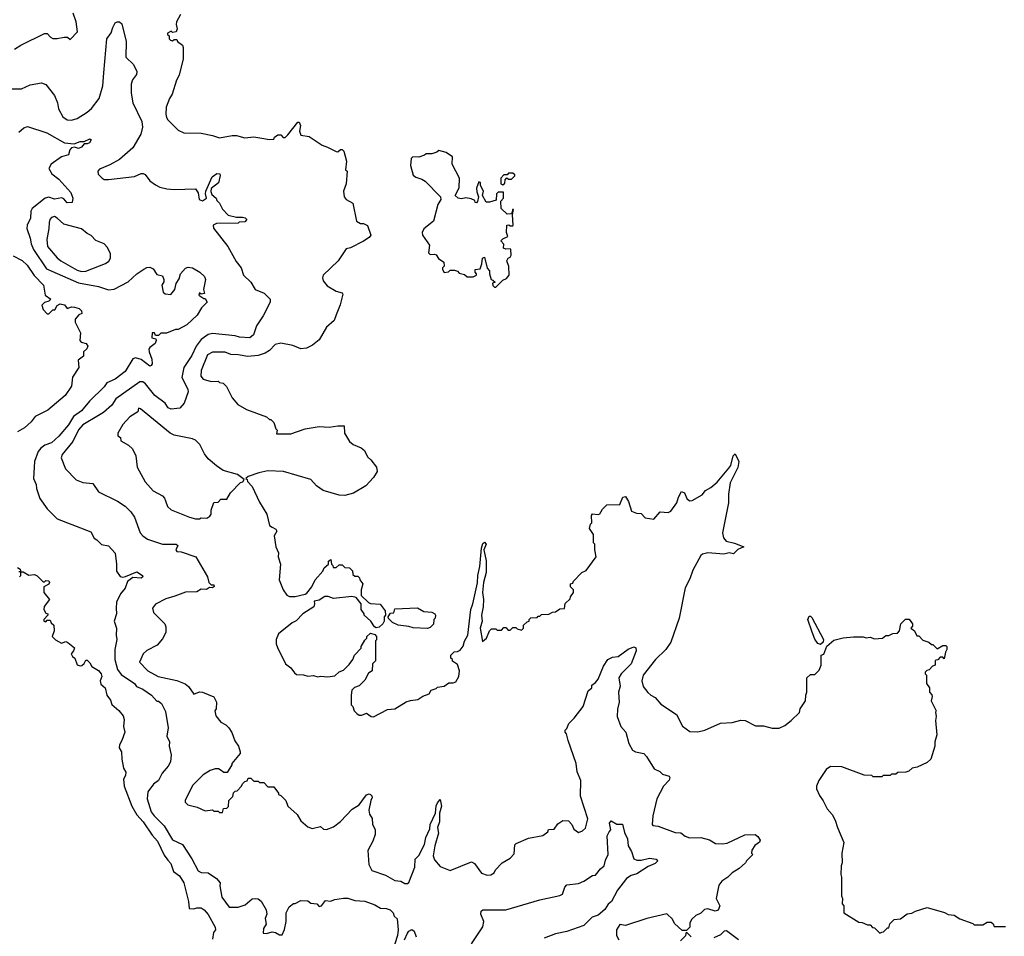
# Model space of a CAD drawing. Extents: x 2239805 to 2396427, y 665731 to 772158.
# Tile 53 of 256: x 2313711 to 2320626, y 682930 to 689369. Entities that reach past the tile are written whole.
import ezdxf

# ---------------------------------------------------------------- set-up
doc = ezdxf.new("R2010")
doc.units = 0

msp = doc.modelspace()

# ---------------------------------------------------------------- linework, layer by layer
at = {"layer": '0CON05XD'}
for points in [[(2313675, 689162.5), (2313719.3, 689190.7), (2313885, 689273.3), (2313905, 689272.5), (2313927, 689247), (2313945, 689237.5), (2313975, 689236.7), (2314023, 689247), (2314047, 689247), (2314065, 689230), (2314117, 689283), (2314107.5, 689355), (2314087.5, 689415)], [(2314840, 689405), (2314812.5, 689355), (2314810, 689335), (2314816.7, 689305), (2314810, 689285), (2314785, 689280), (2314775, 689287.5), (2314750, 689275), (2314750, 689265), (2314760, 689255), (2314760, 689235), (2314770, 689225), (2314785, 689220), (2314795, 689230), (2314815, 689230), (2314820, 689215), (2314855, 689190), (2314860, 689175), (2314859.2, 689095), (2314831.5, 688978.5), (2314813.1, 688945), (2314782, 688845), (2314762.5, 688815), (2314738.8, 688755), (2314736.7, 688705), (2314742.3, 688682.3), (2314752.5, 688665), (2314824.1, 688594.1), (2314863.6, 688573.6), (2314985, 688572.5), (2315065, 688556.7), (2315115, 688538.8), (2315203.9, 688556.1), (2315235, 688556.7), (2315291.7, 688538.3), (2315355, 688545.8), (2315425, 688534.2), (2315463.3, 688526.7), (2315495, 688530), (2315500, 688545), (2315525, 688560), (2315545, 688560), (2315561.7, 688541.7), (2315575, 688542.5), (2315595, 688560), (2315665, 688650), (2315675, 688650), (2315684.3, 688625), (2315676.2, 688585), (2315685, 688557.5), (2315745, 688548.8), (2315835, 688486.7), (2315873.9, 688473.9), (2315933, 688443), (2315945, 688440), (2315965, 688457.5), (2315975, 688457.5), (2315986.7, 688445), (2316006.7, 688375), (2316000, 688315), (2316010, 688305), (2316003.3, 688215), (2315986.2, 688165), (2315991.2, 688125), (2316005, 688106.7), (2316050.7, 688080.7), (2316077.5, 687955), (2316105, 687937.5), (2316125, 687937.5), (2316153.9, 687923.9), (2316176.2, 687855), (2316165, 687840), (2316125, 687812.5), (2316035, 687767.5), (2316005, 687760), (2315947.5, 687675), (2315842.5, 687575), (2315837.5, 687555), (2315842.5, 687535), (2315870.7, 687500.7), (2315935, 687462.5), (2315975, 687450), (2315981.7, 687441.7), (2315962.5, 687365), (2315933, 687297), (2315920, 687255), (2315865, 687210), (2315815, 687120), (2315767, 687083), (2315725, 687062.5), (2315685, 687057.5), (2315629.3, 687079.3), (2315545, 687097.5), (2315505, 687087.5), (2315465, 687046.2), (2315435, 687026), (2315385, 687010.8), (2315312.4, 687002.4), (2315245, 687015.6), (2315195, 687017.5), (2315155, 687034), (2315065, 687032.5), (2315030.8, 687015), (2314985.8, 686905), (2314982.5, 686865), (2315000, 686845), (2315055, 686827.5), (2315105, 686830), (2315115, 686820), (2315140, 686815), (2315163, 686793), (2315203.9, 686713.9), (2315242.5, 686665), (2315305, 686630), (2315445, 686580), (2315465, 686560), (2315475, 686560), (2315495, 686540), (2315510, 686495), (2315520, 686485), (2315515, 686460), (2315615, 686460.8), (2315715.5, 686494.5), (2315815, 686511.2), (2315885, 686506.7), (2315946.1, 686516.1), (2315990, 686515), (2315992.5, 686465), (2316027.5, 686405), (2316052.5, 686385), (2316110.6, 686360.6), (2316133.1, 686343.1), (2316155, 686297.5), (2316177.7, 686277.7), (2316216.2, 686225), (2316221.2, 686195), (2316195, 686152.5), (2316142.5, 686095), (2316055, 686044), (2315995, 686027.1), (2315955, 686029.4), (2315842.7, 686062.7), (2315796.7, 686095), (2315755, 686140), (2315565, 686196), (2315455, 686198.8), (2315390, 686185), (2315315, 686160), (2315300, 686145), (2315308.3, 686138.3), (2315310, 686125), (2315345, 686090), (2315395, 685980), (2315447.5, 685895), (2315466.4, 685816.4), (2315484.1, 685804.1), (2315509.5, 685789.5), (2315516.7, 685775), (2315497.5, 685742.5), (2315510, 685665), (2315528, 685625), (2315526.7, 685595), (2315543.3, 685545), (2315533.8, 685435), (2315562.5, 685365), (2315587, 685327), (2315605, 685317.5), (2315645, 685317.5), (2315717, 685333), (2315728.3, 685341.7), (2315762.5, 685385), (2315787.5, 685435), (2315840, 685495), (2315850.7, 685519.3), (2315880, 685545), (2315880, 685565), (2315897.5, 685577.5), (2315900, 685545), (2315910, 685535), (2315911.7, 685521.7), (2315935, 685520), (2315955, 685540), (2315975, 685540), (2315995, 685520), (2316028.3, 685518.3), (2316048.3, 685498.3), (2316051.7, 685471.7), (2316065, 685460), (2316085, 685460), (2316098.3, 685448.3), (2316100, 685435), (2316120, 685405), (2316110, 685365), (2316110, 685325), (2316160, 685275), (2316175, 685267.5), (2316243, 685263), (2316277, 685217), (2316280, 685185), (2316270, 685175), (2316270, 685145), (2316262.5, 685125), (2316235, 685102.5), (2316215, 685097.5), (2316203.6, 685103.6), (2316177.5, 685145), (2316130, 685185), (2316130, 685195), (2316110, 685225), (2316110, 685265), (2316075, 685310), (2316045, 685317.5), (2315915, 685302.5), (2315877, 685317), (2315855, 685317.5), (2315815, 685292.5), (2315780, 685285), (2315782.5, 685265), (2315776.4, 685243.6), (2315700, 685195), (2315653, 685147), (2315625, 685132.5), (2315530, 685055), (2315512.5, 685015), (2315512.5, 684985), (2315521.7, 684958.3)], [(2313605, 688883.3), (2313725, 688883.3), (2313785, 688911.2), (2313865, 688926.7), (2313893.9, 688913.9), (2313955, 688837.5), (2313976.2, 688785), (2313982.7, 688742.7), (2314015, 688686.7), (2314045, 688666), (2314075, 688664.3), (2314115, 688675.7), (2314185, 688719.2), (2314215, 688746), (2314270, 688815), (2314295.6, 688905), (2314303.1, 688995), (2314324.2, 689235.8), (2314354.2, 689275.8), (2314364.4, 689315), (2314382, 689348), (2314395, 689354.4), (2314413.2, 689353.2), (2314429.1, 689339.1), (2314459.2, 689215), (2314456.7, 689105), (2314510, 689055), (2314533.3, 689005), (2314532.5, 688985), (2314503.9, 688946.1), (2314493.9, 688916.1), (2314494.1, 688854.1), (2314506, 688785), (2314568.8, 688655), (2314573.8, 688615), (2314561.2, 688565), (2314505, 688470), (2314412.3, 688387.7), (2314345, 688350), (2314270.7, 688319.3), (2314260, 688305), (2314262.5, 688285), (2314290, 688255), (2314305, 688247.5), (2314335, 688246.7), (2314517, 688267), (2314565, 688288.8), (2314579.3, 688289.3), (2314591.7, 688281.7), (2314625, 688236.7), (2314665, 688208.8), (2314695, 688193.8), (2314745, 688181.2), (2314795, 688176.7), (2314945, 688180), (2314965, 688152.5), (2314972, 688105), (2314995, 688096.9), (2315022.5, 688115), (2315015.8, 688145), (2315018.1, 688165), (2315063.8, 688266.2), (2315095, 688288.6), (2315116.4, 688286.4), (2315118.9, 688275), (2315107, 688223), (2315056.7, 688183.3), (2315053.2, 688163.2), (2315060.3, 688140.3), (2315090, 688115), (2315095, 688100), (2315115, 688080), (2315135, 688037.5), (2315175, 687996.7), (2315235, 687981.2), (2315275, 687981.2), (2315295, 687976.2), (2315307.5, 687965), (2315291.7, 687948.3), (2315253.6, 687946.4), (2315245, 687940), (2315093, 687937), (2315070, 687925), (2315072.5, 687905), (2315173.3, 687775), (2315230.8, 687670.8), (2315266.1, 687626.1), (2315282, 687575), (2315334.3, 687525), (2315365, 687474), (2315427.3, 687447.3), (2315471.2, 687405), (2315471.2, 687385), (2315422.1, 687287.9), (2315375, 687217.5), (2315354.2, 687155.8), (2315327.5, 687135), (2315255, 687138.8), (2315225, 687147.5), (2315065, 687165.6), (2315035, 687156.9), (2314985, 687122.9), (2314949.5, 687075), (2314920.2, 687009.8), (2314863.1, 686925), (2314849.4, 686855), (2314892.6, 686772.6), (2314895.5, 686755), (2314865.2, 686674.8), (2314835, 686641.2), (2314775, 686632), (2314755, 686642), (2314732.5, 686675), (2314659.3, 686729.3), (2314595, 686810.8), (2314575, 686824.2), (2314555, 686825.6), (2314386.2, 686705), (2314358.7, 686661.3), (2314300.6, 686609.4), (2314265, 686588.6), (2314155, 686524), (2314125, 686488), (2314083.4, 686406.6), (2314008.6, 686315), (2314001.4, 686291.4), (2314032, 686215), (2314107.7, 686137.7), (2314155, 686118.8), (2314225, 686110), (2314265, 686053.3), (2314397.7, 685987.7), (2314451.7, 685951.7), (2314491.7, 685911.7), (2314516.7, 685875), (2314556.7, 685765), (2314575, 685743.3), (2314609.5, 685719.5), (2314715, 685684), (2314810, 685685), (2314822.5, 685675), (2314807.5, 685645), (2314813.8, 685633.8), (2314845, 685631.2), (2314947.5, 685595), (2315030, 685455), (2315040, 685415), (2315055, 685400), (2315075, 685400), (2315077, 685387)], [(2313705, 688580), (2313739.3, 688610.7), (2313765, 688620), (2313902.5, 688575), (2314025, 688503.8), (2314093, 688497), (2314135, 688513.8), (2314165, 688512.5), (2314205, 688533.3), (2314213.3, 688525), (2314201.2, 688505), (2314185, 688496.7), (2314165, 688497.5), (2314145.4, 688474.6), (2314124.2, 688464.2), (2314095, 688473.3), (2314075, 688470), (2314064.4, 688455.6), (2314055, 688420), (2314004.2, 688405.8), (2313933.3, 688355), (2313916.7, 688325), (2313937.3, 688287.3), (2313985, 688248.8), (2314070, 688155), (2314083.3, 688115), (2314080, 688085), (2314045, 688082), (2314021.4, 688111.4), (2314007.3, 688117.3), (2313955, 688108.1), (2313915, 688122.9), (2313891.2, 688115), (2313797.7, 688042.3), (2313790, 688025), (2313787.5, 687975), (2313764, 687925), (2313761.7, 687901.7), (2313785.8, 687835), (2313790.8, 687795), (2313807.8, 687755), (2313899.2, 687619.2), (2314125, 687520.6), (2314265, 687494)], [(2317055, 687490), (2317105, 687540), (2317129.3, 687550.7), (2317150, 687575), (2317146.4, 687636.4), (2317133.3, 687675), (2317142.5, 687695), (2317155, 687700), (2317162.5, 687715), (2317160, 687755), (2317155, 687760), (2317125, 687757.5), (2317110, 687765), (2317111.7, 687791.7), (2317090, 687815), (2317105, 687830), (2317140, 687845), (2317130, 687875), (2317133.3, 687926.7), (2317147, 687927), (2317155, 687920), (2317175, 687920), (2317177.5, 687925), (2317172.5, 687997.5), (2317180, 688035), (2317173, 688037), (2317170, 688015), (2317160, 688005), (2317135, 688003.3), (2317093, 688043), (2317090, 688095), (2317110, 688115), (2317108.3, 688158.3), (2317071.7, 688158.3), (2317060, 688145), (2317058.3, 688101.7), (2317011.7, 688088.3), (2316988.3, 688088.3), (2316962.5, 688135), (2316967.5, 688165), (2316947.5, 688205), (2316947.5, 688225), (2316935, 688230), (2316920, 688185), (2316920.7, 688160.7), (2316932.5, 688125), (2316927, 688093), (2316918.3, 688081.7), (2316910, 688085), (2316908.3, 688098.3), (2316881.7, 688111.7), (2316845, 688116.7), (2316815, 688110), (2316790, 688115), (2316770, 688135), (2316798.3, 688188.3), (2316800, 688255), (2316747.5, 688355), (2316750, 688405), (2316707, 688437), (2316655, 688450), (2316641.7, 688438.3), (2316605, 688426.7), (2316565, 688427.5), (2316553.6, 688416.4), (2316515, 688403.3), (2316473, 688407), (2316460, 688395), (2316456.2, 688345), (2316475, 688277.5), (2316493.3, 688263.3), (2316535, 688250), (2316560, 688235), (2316667.5, 688125), (2316670, 688105), (2316648.3, 688071.7), (2316617.5, 687955), (2316550.5, 687899.5), (2316536.7, 687875), (2316540, 687855), (2316590, 687785), (2316582.5, 687732.5), (2316595, 687720), (2316625, 687722.5), (2316635, 687717.5), (2316651.7, 687691.7), (2316690, 687665), (2316691.7, 687638.3), (2316680, 687625), (2316680, 687615), (2316693, 687593), (2316721.7, 687598.3), (2316735, 687610), (2316765, 687610), (2316785, 687602.5), (2316798.3, 687588.3), (2316835, 687580), (2316855, 687562.5), (2316895, 687562.5), (2316920, 687575), (2316920, 687585), (2316910, 687595), (2316910, 687615), (2316945, 687620), (2316957.5, 687655), (2316962.5, 687695), (2316975, 687700), (2316993.6, 687623.6), (2317010, 687605), (2317010, 687585), (2317023, 687543), (2317035, 687540), (2317050, 687525), (2317031.7, 687518.3), (2317033, 687503), (2317045, 687490), (2317055, 687490)], [(2317105, 688210), (2317118.3, 688221.7), (2317120, 688245), (2317131.7, 688258.3), (2317145, 688250), (2317165, 688250), (2317188.3, 688271.7), (2317188.3, 688278.3), (2317175, 688290), (2317145, 688290), (2317135, 688280), (2317111.7, 688278.3), (2317090, 688255), (2317090, 688215), (2317105, 688210)], [(2314145, 687601.1), (2314175, 687603.1), (2314315, 687656), (2314337, 687673), (2314348.8, 687695), (2314349.2, 687725), (2314328.3, 687768.3), (2314305, 687793.8), (2314245, 687818.8), (2314214.1, 687854.1), (2314185, 687868), (2314145, 687899.4), (2314022.4, 687932.4), (2313975, 687976), (2313955, 687986), (2313935, 687980), (2313922.5, 687965), (2313917.5, 687945), (2313917, 687903), (2313901.8, 687825), (2313905.8, 687775), (2313975, 687696), (2314001.2, 687675), (2314115, 687610.6), (2314145, 687601.1)], [(2313665, 687710), (2313727.9, 687677.9), (2313763.8, 687645), (2313812.9, 687572.9), (2313878, 687505), (2313890, 687435), (2313930, 687405), (2313917, 687393), (2313885, 687382.5), (2313867, 687363), (2313875, 687332.5), (2313905, 687302.5), (2313917, 687303), (2313945, 687330), (2313958.3, 687331.7), (2313975, 687362.5), (2313995, 687373.3), (2314025, 687366.7), (2314045, 687340), (2314075, 687351.2), (2314095, 687350.8), (2314129.3, 687339.3), (2314146.2, 687325), (2314147.5, 687305), (2314127.5, 687295), (2314100, 687265), (2314100, 687245), (2314139.3, 687169.3), (2314132.5, 687115), (2314143.8, 687103.8), (2314177.5, 687095), (2314188.8, 687075), (2314183.6, 687056.4), (2314160, 687035), (2314160, 687005), (2314123, 686977), (2314126, 686925), (2314082.7, 686857.3), (2314075.6, 686794.4), (2314031.7, 686728.3), (2313910, 686625), (2313818.8, 686581.2), (2313792.9, 686545), (2313745, 686502.5), (2313695, 686473.3)], [(2314265, 687494), (2314335, 687472), (2314375, 687476), (2314473, 687527), (2314535, 687583.3), (2314583.9, 687616.1), (2314605, 687627.5), (2314625, 687630), (2314649.3, 687619.3), (2314675, 687580), (2314715, 687570), (2314723.3, 687545), (2314722.5, 687527.5), (2314710, 687505), (2314718.6, 687455), (2314732.8, 687442.8), (2314772, 687438), (2314801.2, 687475), (2314810, 687515), (2314831.7, 687548.3), (2314841.2, 687585), (2314875, 687623.3), (2314895, 687631.2), (2314925, 687626.7), (2314976.1, 687596.1), (2315010, 687565), (2315016.7, 687545), (2315002.5, 687475), (2315010, 687445), (2314985, 687440), (2314975, 687450), (2314970, 687435), (2315005, 687410), (2315015, 687410), (2315027.5, 687385), (2314987.5, 687345), (2314957, 687293), (2314885, 687226.7), (2314825, 687193.3), (2314805, 687192.5), (2314743, 687167), (2314703, 687167), (2314685, 687150), (2314665, 687150), (2314658.3, 687168.3), (2314641.7, 687168.3), (2314640, 687135), (2314668.3, 687128.3), (2314670, 687115), (2314662.5, 687095), (2314625, 687067.5), (2314618.8, 687055), (2314620, 687035), (2314638.8, 686985), (2314640.7, 686950.7), (2314635, 686940), (2314625, 686936.2), (2314565, 686983.1), (2314525, 686992.9), (2314505, 686986), (2314451.2, 686898.8), (2314382.5, 686845), (2314322.9, 686817.1), (2314305, 686790), (2314201.3, 686688.7), (2314145, 686620.8), (2314088.5, 686581.5), (2314055, 686523.8), (2313985.7, 686444.3), (2313934.1, 686395.9), (2313888.8, 686381.2), (2313860.3, 686359.7), (2313842, 686335), (2313816, 686265), (2313808.8, 686145), (2313826.7, 686105), (2313830, 686075), (2313853.3, 686005), (2313903.9, 685933.9), (2313975, 685862.5), (2314210.7, 685770.7), (2314235, 685727.5), (2314254.1, 685714.1), (2314285, 685682.5), (2314335, 685672), (2314380.7, 685620.7), (2314391.2, 685545), (2314390, 685495), (2314417.7, 685457.7), (2314435, 685453.8), (2314455, 685458), (2314535, 685490), (2314573.8, 685465), (2314575.8, 685455), (2314565, 685446), (2314505, 685450.8), (2314467.4, 685422.6), (2314450.9, 685375), (2314420, 685335), (2314391.7, 685278.3), (2314387.8, 685235), (2314392.2, 685195), (2314374.4, 685145), (2314391.1, 685095), (2314388.6, 685045), (2314394.3, 685015), (2314380, 684945), (2314380, 684875), (2314397.5, 684805), (2314425, 684768), (2314516.7, 684705), (2314532.5, 684685), (2314576.4, 684666.4), (2314638, 684625), (2314675, 684582.5), (2314685, 684582.5), (2314706.7, 684565), (2314735, 684510), (2314754.2, 684395), (2314743.8, 684335), (2314763.3, 684295), (2314761.2, 684265), (2314776.2, 684205), (2314770, 684155), (2314754.3, 684125.7), (2314711.4, 684075), (2314687.1, 684025), (2314650.2, 683999.8), (2314611.8, 683945), (2314606.2, 683895), (2314635.4, 683805), (2314655.6, 683775.6), (2314726.5, 683705), (2314785, 683608.6), (2314855, 683574), (2314920, 683475), (2314965, 683390.8), (2314985, 683378), (2315035.7, 683375.7), (2315092.5, 683335), (2315120, 683305), (2315117.5, 683285), (2315131.2, 683205), (2315182.5, 683135), (2315246.1, 683133.9), (2315295, 683150), (2315345, 683192.5), (2315365, 683196.7), (2315385, 683192.5), (2315406.4, 683176.4), (2315443.3, 683115), (2315446.7, 683085), (2315436.2, 683055), (2315441.2, 683015), (2315422.5, 682985), (2315421.7, 682951.7), (2315445, 682950), (2315485, 682962.5), (2315507, 682957), (2315535, 682940), (2315555, 682940), (2315571.7, 682978.3), (2315582.5, 683035), (2315582.5, 683095), (2315603, 683137), (2315635, 683160), (2315645, 683160), (2315685, 683182.5), (2315735, 683180), (2315755, 683162.5), (2315797, 683157), (2315815, 683140), (2315830, 683145), (2315858.3, 683181.7), (2315895, 683176.2), (2315925, 683188), (2315985, 683198.6), (2316015, 683197.1), (2316065, 683182), (2316135, 683176.2), (2316205, 683152), (2316245, 683128.8), (2316285, 683126.2), (2316312.5, 683115), (2316333.3, 683095), (2316341.2, 683071.2), (2316362.5, 683052.5), (2316368.5, 682975), (2316363.5, 682935), (2316329.1, 682825)], [(2314975, 685862.5), (2314985, 685870), (2315025, 685867.5), (2315047.7, 685882.3), (2315056.7, 685895), (2315057, 685923), (2315073.6, 685976.4), (2315105, 685980), (2315125, 686000), (2315165, 686000), (2315192.5, 686045), (2315261.7, 686118.3), (2315278.3, 686121.7), (2315288.3, 686138.3), (2315240, 686175), (2315141.2, 686201.2), (2315093.3, 686235), (2315033.8, 686285), (2315008.8, 686318.8), (2314975.8, 686385), (2314945.8, 686415), (2314925, 686425.4), (2314795, 686451.2), (2314767.5, 686465), (2314560, 686635), (2314545, 686640), (2314540, 686615), (2314485, 686580), (2314436.7, 686525), (2314400, 686465), (2314400, 686445), (2314420, 686435), (2314421.7, 686411.7), (2314475, 686380), (2314502.5, 686355), (2314526.7, 686305), (2314536.7, 686225), (2314592.7, 686122.7), (2314648.3, 686058.3), (2314713.3, 686025), (2314728.6, 686008.6), (2314735, 685990), (2314749.5, 685949.5), (2314775, 685926.7), (2314904.2, 685874.2), (2314947, 685863), (2314975, 685862.5)], [(2315521.7, 684958.3), (2315577.5, 684845), (2315616.4, 684816.4), (2315640.7, 684780.7), (2315655, 684770), (2315705, 684767.5), (2315735, 684757.5), (2315775, 684762.5), (2315805, 684752.5), (2315825, 684757.5), (2315875, 684752.5), (2315925, 684760), (2315955, 684787.5), (2315985, 684800), (2316025, 684840), (2316050, 684875), (2316062.5, 684905), (2316110, 684955), (2316110, 684965), (2316135, 685010), (2316150, 685025), (2316150, 685035), (2316175, 685060), (2316205, 685050), (2316217.5, 685035), (2316217, 685013), (2316210, 685005), (2316210, 684865), (2316190, 684845), (2316187.5, 684795), (2316161.7, 684778.3), (2316135, 684730), (2316095, 684690), (2316061.7, 684678.3), (2316045, 684660), (2316040, 684625), (2316040, 684555), (2316050, 684545), (2316060, 684515), (2316080, 684495), (2316095, 684482.5), (2316115, 684482.5), (2316146.4, 684496.4), (2316180, 684475), (2316195, 684472.5), (2316295, 684522.5), (2316345, 684527.5), (2316425, 684577.5), (2316455, 684587.5), (2316507, 684593), (2316543.3, 684616.7), (2316587, 684633), (2316601.7, 684658.3), (2316635, 684670), (2316645, 684680), (2316691.7, 684688.3), (2316725, 684710), (2316755, 684710), (2316775, 684717.5), (2316795.8, 684755), (2316800, 684795), (2316785, 684840), (2316751.7, 684861.7), (2316750, 684875), (2316740, 684885), (2316740, 684905), (2316761.7, 684928.3), (2316785, 684930), (2316805, 684940), (2316825, 684967.5), (2316836.2, 685003.8), (2316857.9, 685045), (2316879.5, 685225), (2316894.6, 685265), (2316927.2, 685412.8), (2316928.8, 685465), (2316942.8, 685527.2), (2316955, 685657.5), (2316965, 685690), (2316975, 685698.8), (2316988, 685685), (2316971.2, 685645), (2316986.6, 685566.6), (2316987.3, 685485), (2316968.9, 685415), (2316961.1, 685345), (2316967.8, 685295), (2316965.6, 685245), (2316955.6, 685185), (2316958.6, 685145), (2316945.6, 685095), (2316961.7, 685001.7), (2316990, 685025), (2317010, 685075), (2317025, 685090), (2317055, 685090), (2317065, 685080), (2317095, 685080), (2317111.7, 685098.3), (2317125, 685100), (2317141.7, 685081.7), (2317155, 685080), (2317175, 685100), (2317195, 685100), (2317205, 685090), (2317235, 685080), (2317250, 685095), (2317250, 685115), (2317275, 685140), (2317290, 685145), (2317290, 685155), (2317301.7, 685168.3), (2317345, 685170), (2317351.7, 685178.3), (2317365, 685180), (2317375, 685190), (2317427, 685193), (2317453, 685207), (2317475, 685210), (2317505, 685230), (2317538.3, 685231.7), (2317541.7, 685268.3), (2317578.3, 685301.7), (2317580, 685315), (2317600, 685345), (2317600, 685365), (2317580, 685385), (2317580, 685405), (2317595, 685410), (2317600, 685425), (2317660, 685485), (2317689.3, 685500.7), (2317760, 685595), (2317750, 685645), (2317750, 685685), (2317740, 685695), (2317741.7, 685751.7), (2317712.5, 685795), (2317720, 685825), (2317730, 685835), (2317727.5, 685885), (2317735, 685897.5), (2317775, 685893.3), (2317785, 685897.5), (2317805, 685930), (2317835, 685960), (2317925, 685962.5), (2317946, 686014), (2317965, 686020), (2317987.5, 685985), (2318007, 685917), (2318043, 685903), (2318075, 685900), (2318105, 685870), (2318165, 685860), (2318208.3, 685911.7), (2318265, 685907.5), (2318285, 685917.5), (2318325.9, 685974.1), (2318338.8, 686015), (2318360, 686055), (2318380, 686045), (2318396.7, 686005), (2318415, 685990), (2318435, 685992.5), (2318505, 686032.5), (2318528.3, 686061.7), (2318565, 686083.3), (2318608.9, 686121.1), (2318691.7, 686218.3), (2318705, 686237.5), (2318722.5, 686305), (2318735, 686320), (2318760.8, 686265), (2318755.6, 686224.4), (2318700, 686115), (2318690, 686035), (2318690, 685975), (2318647.5, 685765), (2318655, 685730), (2318672.5, 685705), (2318732.3, 685692.3), (2318797.5, 685665), (2318755, 685646.2), (2318725, 685617.5), (2318695, 685623.8), (2318656.4, 685613.6), (2318545, 685624.2), (2318507.5, 685615), (2318495.9, 685604.1), (2318438.3, 685501.7), (2318417.7, 685442.3), (2318385, 685377.5), (2318343.8, 685165), (2318283.9, 684996.1), (2318250, 684945), (2318177.5, 684875), (2318090, 684765), (2318080, 684725), (2318090, 684685), (2318122.3, 684642.3), (2318144, 684624), (2318175, 684606.7), (2318215, 684560), (2318325, 684487.5), (2318367, 684407), (2318418.3, 684368.3), (2318475, 684367.5), (2318523, 684377), (2318633, 684427), (2318715, 684432.5), (2318775, 684447.5), (2318806.4, 684446.4), (2318878.3, 684408.3), (2318935, 684407.5), (2318995, 684393.3), (2319045, 684392.5), (2319085, 684410), (2319130, 684445), (2319187, 684503), (2319193, 684527), (2319230, 684585), (2319232.5, 684625), (2319240, 684645), (2319240, 684745), (2319265, 684770), (2319295, 684770), (2319325, 684800), (2319340, 684835), (2319340, 684905), (2319358.3, 684911.7), (2319380.7, 684969.3), (2319429.3, 685010.7), (2319495, 685026.7), (2319566.4, 685033.6), (2319635, 685033.8), (2319655, 685026.7), (2319685, 685031.2), (2319715, 685020), (2319770, 685025), (2319795, 685042.5), (2319815, 685042.5), (2319843, 685057), (2319875, 685060), (2319890, 685075), (2319900, 685125), (2319933, 685157), (2319957.5, 685157.5), (2319982.5, 685125), (2319981.7, 685108.3), (2319970, 685095), (2319996.4, 685076.4), (2320011.7, 685041.7), (2320025, 685040), (2320055, 685010), (2320097, 684997), (2320115, 684980), (2320125, 684980), (2320155, 684950), (2320195, 684972.5), (2320215, 684972.5), (2320222.5, 684965), (2320223.3, 684945), (2320212.5, 684925), (2320205, 684880), (2320195, 684890), (2320175, 684890), (2320158.3, 684871.7), (2320145, 684870), (2320140, 684865), (2320140, 684835), (2320121.7, 684828.3), (2320098.3, 684801.7), (2320081.7, 684798.3), (2320070, 684785), (2320070, 684775), (2320080, 684765), (2320080, 684705), (2320100, 684675), (2320100, 684645), (2320117, 684627), (2320120, 684615), (2320112.5, 684585), (2320147.5, 684515), (2320142.5, 684505), (2320147.5, 684475), (2320142.5, 684445), (2320152.5, 684345), (2320137.5, 684295), (2320137.5, 684265), (2320110, 684175), (2320085, 684150), (2320015, 684117.5), (2319978.3, 684111.7), (2319955, 684090), (2319935, 684082.5), (2319878.3, 684081.7), (2319865, 684070), (2319835, 684070), (2319825, 684060), (2319775, 684060), (2319765, 684050), (2319705, 684050), (2319695, 684060), (2319643, 684063), (2319485, 684120), (2319405, 684123.3), (2319375, 684102.5), (2319323.3, 684025), (2319307.5, 683985), (2319307.5, 683965), (2319329.3, 683919.3), (2319355, 683882.5), (2319383.3, 683825), (2319417.5, 683785), (2319437.5, 683745), (2319453.6, 683693.6), (2319499.3, 683589.3), (2319486.2, 683515), (2319486.7, 683445), (2319480, 683425), (2319477.5, 683365), (2319482.5, 683345), (2319482.5, 683215), (2319490, 683195), (2319488.3, 683158.3), (2319500, 683145), (2319500, 683095), (2319605, 683030), (2319627, 683027), (2319665, 683010), (2319685, 683010), (2319701.7, 682991.7), (2319715, 682990), (2319751.7, 682951.7), (2319765, 682960), (2319778.3, 682961.7), (2319805, 682990), (2319815, 682990), (2319823, 683017), (2319853, 683047), (2319897, 683053), (2319943, 683087), (2319977, 683093), (2320003, 683107), (2320085, 683132.5), (2320207, 683097), (2320233, 683083), (2320275, 683077.5), (2320315, 683052.5), (2320405, 683020), (2320415, 683010), (2320475, 683010), (2320505, 683030), (2320535, 683030), (2320548.3, 683018.3), (2320555, 683000), (2320635, 683000)], [(2313695, 685520), (2313715, 685510), (2313720, 685490), (2313735, 685490), (2313775, 685467.5), (2313815, 685472.5), (2313835, 685462.5), (2313875, 685420), (2313885, 685420), (2313895, 685430), (2313915, 685427.5), (2313920, 685415), (2313916.4, 685403.6), (2313880, 685385), (2313880, 685345), (2313920, 685295), (2313883, 685247), (2313880, 685225), (2313895, 685200), (2313910, 685195), (2313910, 685185), (2313880, 685155), (2313880, 685145), (2313895, 685140), (2313905, 685150), (2313925, 685150), (2313931.7, 685131.7), (2313950, 685115), (2313952.5, 685075), (2313940, 685035), (2313961.7, 685011.7), (2314005, 684990), (2314035, 685000), (2314050, 684995), (2314096.4, 684956.4), (2314090, 684935), (2314073.3, 684915), (2314082.5, 684895), (2314097.5, 684885), (2314115, 684837.5), (2314135, 684830), (2314147, 684833), (2314163, 684847), (2314175, 684870), (2314185, 684870), (2314205, 684850), (2314217.5, 684825), (2314265, 684796.7), (2314282.5, 684775), (2314287.5, 684755), (2314277.5, 684725), (2314281.7, 684701.7), (2314312.5, 684675), (2314323.3, 684625), (2314348.3, 684588.3), (2314359.3, 684559.3), (2314406.4, 684516.4), (2314437.7, 684477.7), (2314443.9, 684453.9), (2314441.2, 684405), (2314450, 684365), (2314428.8, 684305), (2314411.2, 684275), (2314408.8, 684255), (2314425.7, 684225.7), (2314428, 684175), (2314440.8, 684110.8), (2314457, 684083), (2314455, 684060), (2314440, 684035), (2314444.2, 683985), (2314498, 683845), (2314535, 683783.3), (2314578, 683735), (2314640.7, 683640.7), (2314678.9, 683598.9), (2314725, 683498.8), (2314752, 683465), (2314772.4, 683442.4), (2314792.5, 683385), (2314834.5, 683354.5), (2314864.5, 683304.5), (2314896.2, 683175), (2314902.5, 683125), (2314935, 683122.5), (2314955, 683130), (2314985, 683130), (2315007.5, 683115), (2315034.1, 683084.1), (2315083.8, 682995), (2315086.7, 682975), (2315072.7, 682957.3), (2315065, 682908.8)], [(2313710, 685455), (2313720, 685465), (2313720, 685490), (2313705, 685490)], [(2315077, 685387), (2315065, 685377.5), (2315045, 685380), (2315023, 685367), (2314985, 685367.5), (2314955, 685350), (2314875, 685347.5), (2314801.7, 685318.3), (2314738.3, 685301.7), (2314666.1, 685263.9), (2314643.3, 685235), (2314650, 685205), (2314730, 685125), (2314737, 685103), (2314737.5, 685065), (2314715, 685020), (2314677.5, 684975), (2314605, 684936.7), (2314577.5, 684915), (2314552.5, 684855), (2314611.2, 684795), (2314683.3, 684755), (2314815, 684728), (2314872.9, 684702.9), (2314896.7, 684685), (2314935, 684630), (2314973.6, 684646.4), (2314996.1, 684646.1), (2315075, 684612.5), (2315092.5, 684575), (2315091.7, 684528.3), (2315082.5, 684515), (2315088.3, 684478.3), (2315123.6, 684433.6), (2315160, 684415), (2315180, 684395), (2315201.7, 684361.7), (2315223, 684303), (2315247.5, 684265), (2315260, 684225), (2315260, 684215), (2315200, 684145), (2315200, 684135), (2315168.3, 684081.7), (2315145, 684080), (2315118.3, 684098.3), (2315107, 684107), (2315085, 684107.5), (2315050, 684095), (2315000, 684065), (2314925, 683990), (2314872.5, 683885), (2314873, 683873), (2314893, 683853), (2314957, 683837), (2315015, 683812.5), (2315065, 683817.5), (2315075, 683810), (2315105, 683810), (2315115, 683800), (2315135, 683800), (2315141.7, 683828.3), (2315165, 683830), (2315178.3, 683841.7), (2315180, 683885), (2315208.3, 683911.7), (2315211.7, 683938.3), (2315225, 683950), (2315238.3, 683951.7), (2315270, 683985), (2315275, 684000), (2315293, 684017), (2315308.3, 684021.7), (2315315, 684040), (2315335, 684040), (2315355, 684020), (2315385, 684020), (2315395, 684010), (2315425, 684010), (2315455, 683980), (2315495, 683980), (2315530, 683935), (2315530, 683925), (2315545, 683920), (2315580, 683885), (2315593.6, 683843.6), (2315660, 683785), (2315685, 683740), (2315735, 683700), (2315765, 683687.5), (2315825, 683702.5), (2315845, 683682.5), (2315865, 683680), (2315915, 683700), (2315963.9, 683736.1), (2316047, 683823), (2316095, 683852.5), (2316147, 683923), (2316165, 683930), (2316175, 683926.7), (2316185, 683917.5), (2316186.2, 683905), (2316176.7, 683885), (2316162.5, 683815), (2316168.3, 683788.3), (2316187, 683757), (2316188.3, 683718.3), (2316207, 683677), (2316207.5, 683645), (2316191.7, 683598.3), (2316157, 683533), (2316162.5, 683435), (2316185, 683392.5), (2316279.3, 683359.3), (2316345, 683322.5), (2316387, 683317), (2316415, 683300), (2316435, 683300), (2316445, 683307.5), (2316487.3, 683415), (2316489.2, 683470.8), (2316515, 683498), (2316553.2, 683575), (2316563.8, 683625), (2316590.8, 683685), (2316595, 683716), (2316631.2, 683795), (2316635.8, 683845.8), (2316645, 683867.1), (2316665, 683890), (2316673.1, 683845), (2316660, 683795), (2316659.5, 683735), (2316645.5, 683695), (2316653.5, 683655), (2316626.2, 683565), (2316616.2, 683495), (2316625, 683467.5), (2316665, 683420), (2316735, 683392.5), (2316885, 683453.3), (2316905, 683442.5), (2316955, 683372.5), (2316995, 683360), (2317019.3, 683360.7), (2317042.5, 683375), (2317053.6, 683396.4), (2317100, 683445), (2317155, 683480), (2317185, 683510), (2317188.3, 683571.7), (2317197, 683583), (2317285, 683620), (2317385, 683637.5), (2317420, 683665), (2317425, 683680), (2317465, 683682.5), (2317490.7, 683719.3), (2317525, 683742.5), (2317565, 683740), (2317590, 683715), (2317603.6, 683683.6), (2317635, 683660), (2317665, 683670), (2317685, 683690), (2317701.2, 683755), (2317648.8, 683915), (2317651.2, 684025), (2317626.2, 684085), (2317618.6, 684145), (2317562.5, 684305), (2317551.7, 684351.7), (2317543, 684363), (2317543, 684377), (2317555, 684390), (2317567.5, 684425), (2317605, 684462.5), (2317669.2, 684545), (2317703.8, 684655), (2317730, 684675), (2317730, 684695), (2317755, 684712.5), (2317775, 684737.5), (2317811.4, 684828.6), (2317842.5, 684875), (2317875, 684890), (2317915, 684896.2), (2317985, 684947.5), (2318025, 684963.8), (2318037.3, 684957.3), (2318040.6, 684935), (2318006.5, 684845), (2317936, 684775), (2317918.8, 684745), (2317927.9, 684687.9), (2317916.9, 684645), (2317921.5, 684575), (2317908.9, 684525), (2317907.5, 684475), (2317932.5, 684405), (2317967.5, 684365), (2317988.8, 684285), (2318015, 684236.7), (2318035, 684226.2), (2318093.6, 684213.6), (2318113.6, 684193.6), (2318166.1, 684106.1), (2318206.9, 684086.9), (2318225, 684070), (2318272.5, 684055), (2318277.5, 684045), (2318273.6, 684026.4), (2318233.3, 683985), (2318186.7, 683895), (2318157, 683777), (2318152.5, 683715), (2318158.3, 683708.3), (2318195, 683703.3), (2318315, 683660), (2318355, 683656.2), (2318385, 683634), (2318415, 683622.5), (2318495, 683623.8), (2318555, 683606.7), (2318597.5, 683582.5), (2318645, 683578.8), (2318680, 683585), (2318805, 683643.3), (2318875.8, 683645.8), (2318895, 683632), (2318911.2, 683605), (2318908, 683592), (2318875, 683567.5), (2318852.5, 683535), (2318850, 683515), (2318860, 683505), (2318815, 683460), (2318807.5, 683445), (2318765, 683406.7), (2318715, 683376.7), (2318683.9, 683346.1), (2318642.3, 683317.7), (2318621.7, 683288.3), (2318603.3, 683195), (2318627.5, 683145), (2318616.7, 683113.3), (2318595, 683107.5), (2318545, 683122.5), (2318521.7, 683118.3), (2318495, 683092.5), (2318460, 683075), (2318430.7, 683049.3), (2318417.5, 683025), (2318417.5, 682995), (2318395, 682970), (2318365, 682970), (2318310.7, 683020.7), (2318295, 683050), (2318255, 683087.5), (2318115, 683054), (2317965, 683006.7), (2317925, 683012.5), (2317903.3, 682975), (2317902.5, 682935), (2317920, 682905)], [(2316575, 685092.5), (2316475, 685097.5), (2316445, 685106.7), (2316370, 685115), (2316330, 685135), (2316301.7, 685161.7), (2316300, 685175), (2316315, 685200), (2316338.3, 685201.7), (2316345, 685230), (2316505, 685236.7), (2316550.7, 685210.7), (2316605.9, 685205.9), (2316626.1, 685196.1), (2316632.5, 685185), (2316630, 685165), (2316620, 685155), (2316618.3, 685121.7), (2316595, 685100), (2316575, 685092.5)], [(2319335, 684980), (2319317, 684987), (2319296.4, 685016.4), (2319276.1, 685066.1), (2319247.5, 685155), (2319255, 685180), (2319265, 685180), (2319275, 685170), (2319356.7, 685015), (2319353.6, 684996.4), (2319335, 684980)], [(2316885, 682876.2), (2316965, 682996.7), (2316971.9, 683035), (2316950.8, 683085), (2316953.1, 683106.9), (2316963.9, 683116.1), (2317125, 683116.9), (2317365, 683186), (2317503.9, 683216.1), (2317523.6, 683226.4), (2317540, 683275), (2317555, 683292.5), (2317635, 683301.2), (2317673.6, 683316.4), (2317733, 683357), (2317755, 683360), (2317790, 683405), (2317816.7, 683425), (2317826, 683465), (2317844.2, 683505), (2317837.5, 683635), (2317850, 683665), (2317863, 683677), (2317854.2, 683724.2), (2317865, 683740), (2317905, 683718.8), (2317945, 683717.5), (2317959.1, 683659.1), (2317980.6, 683615), (2317984.2, 683565), (2318008.6, 683525), (2318025, 683473.3), (2318044.3, 683464.3), (2318075, 683465.7), (2318135, 683480), (2318180.7, 683470.7), (2318190, 683465), (2318187.5, 683455), (2318175, 683441.2), (2318125, 683420), (2318045, 683369.5), (2318005, 683357.1), (2317973.3, 683336.7), (2317910, 683255), (2317867.1, 683175), (2317844.4, 683155), (2317820.8, 683119.2), (2317775, 683078.9), (2317731.4, 683065), (2317673.4, 683006.6), (2317555, 682964.5), (2317475, 682948.2), (2317395, 682916.9)], [(2316414, 682906), (2316435, 682952.5), (2316445, 682966.7), (2316465, 682977.5), (2316482.5, 682965), (2316496.4, 682926.4)], [(2318353, 682897), (2318390, 682935), (2318395, 682960), (2318426.4, 682926.4)], [(2318589.3, 682920.7), (2318635, 682942.5), (2318661.7, 682968.3), (2318675, 682970), (2318758.3, 682908.3)]]:
    msp.add_lwpolyline(points, dxfattribs=at)

doc.saveas('drawing.dxf')
